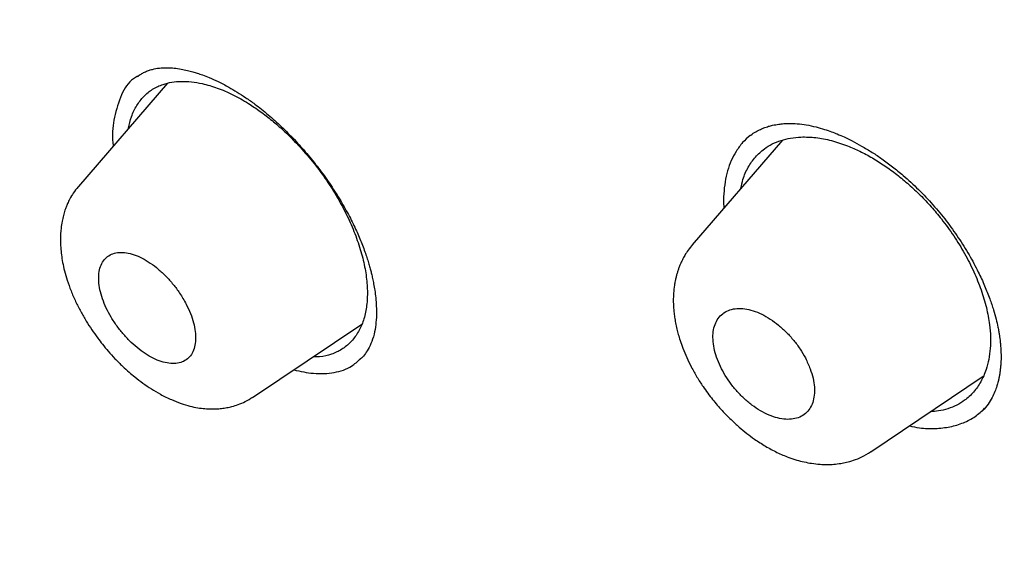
# Model space of a CAD drawing. Header units: millimetres. Extents: x 8 to 827, y 12 to 1643.
# Tile 36 of 134: x 690.12 to 703.79, y 611.17 to 618.48. Entities that reach past the tile are written whole.
import ezdxf

# ---------------------------------------------------------------- set-up
doc = ezdxf.new("R2010")
doc.units = ezdxf.units.MM

msp = doc.modelspace()

# ---------------------------------------------------------------- linework, layer by layer
at = {"color": 7, "linetype": 'Continuous', "lineweight": 30}
for p, q in [((692.168, 617.598), (690.932, 616.164)), ((700.71, 616.81), (699.456, 615.356)), ((690.929, 616.158), (690.933, 616.163)), ((699.458, 615.355), (699.462, 615.36)), ((693.351, 613.234), (694.867, 614.253)), ((701.935, 612.48), (703.496, 613.529)), ((693.355, 613.24), (693.349, 613.237)), ((703.489, 613.051), (703.47, 613.039))]:
    msp.add_line(p, q, dxfattribs=at)
for points, knots in [([(748.24, 569.38), (748.275, 569.411), (748.342, 569.47), (748.432, 569.553), (748.508, 569.624), (748.572, 569.685), (748.628, 569.741), (748.679, 569.792), (748.726, 569.839), (748.772, 569.886), (748.819, 569.934), (748.869, 569.987), (748.916, 570.038), (748.958, 570.083), (749, 570.129), (749.048, 570.182), (749.107, 570.249), (749.171, 570.323), (749.237, 570.401), (749.3, 570.477), (749.36, 570.55), (749.407, 570.609), (749.444, 570.656), (749.475, 570.696), (749.51, 570.741), (749.55, 570.794), (749.593, 570.852), (749.637, 570.911), (749.679, 570.968), (749.716, 571.02), (749.75, 571.069), (749.785, 571.118), (749.822, 571.172), (749.866, 571.237), (749.914, 571.308), (749.961, 571.38), (750.002, 571.443), (750.04, 571.502), (750.079, 571.563), (750.122, 571.634), (750.17, 571.712), (750.216, 571.789), (750.256, 571.858), (750.292, 571.92), (750.327, 571.981), (750.362, 572.044), (750.399, 572.11), (750.434, 572.175), (750.468, 572.239), (750.498, 572.296), (750.527, 572.352), (750.557, 572.41), (750.591, 572.476), (750.629, 572.553), (750.67, 572.636), (750.709, 572.718), (750.744, 572.791), (750.775, 572.86), (750.809, 572.932), (750.846, 573.016), (750.886, 573.107), (750.925, 573.198), (750.961, 573.283), (750.999, 573.376), (751.042, 573.482), (751.091, 573.606), (751.138, 573.729), (751.182, 573.848), (751.225, 573.968), (751.272, 574.101), (751.315, 574.231), (751.354, 574.35), (751.386, 574.449), (751.414, 574.539), (751.439, 574.621), (751.465, 574.709), (751.496, 574.813), (751.531, 574.938), (751.568, 575.071), (751.6, 575.192), (751.626, 575.295), (751.649, 575.384), (751.67, 575.472), (751.697, 575.585), (751.729, 575.722), (751.764, 575.881), (751.796, 576.034), (751.825, 576.18), (751.85, 576.307), (751.871, 576.419), (751.889, 576.519), (751.907, 576.623), (751.925, 576.73), (751.943, 576.845), (751.963, 576.975), (751.984, 577.116), (752.004, 577.259), (752.022, 577.393), (752.037, 577.516), (752.05, 577.626), (752.061, 577.723), (752.07, 577.8), (752.077, 577.868), (752.084, 577.939), (752.093, 578.028), (752.102, 578.131), (752.112, 578.243), (752.122, 578.356), (752.13, 578.465), (752.138, 578.57), (752.144, 578.668), (752.15, 578.76), (752.155, 578.843), (752.159, 578.915), (752.162, 578.976), (752.165, 579.032), (752.168, 579.092), (752.171, 579.166), (752.174, 579.254), (752.178, 579.352), (752.181, 579.455), (752.184, 579.561), (752.187, 579.674), (752.189, 579.792), (752.19, 579.912), (752.191, 580.024), (752.192, 580.116), (752.192, 580.188), (752.192, 580.242), (752.191, 580.294), (752.191, 580.353), (752.19, 580.425), (752.189, 580.511), (752.188, 580.607), (752.186, 580.706), (752.183, 580.805), (752.181, 580.904), (752.177, 581.014), (752.173, 581.135), (752.168, 581.263), (752.162, 581.377), (752.158, 581.472), (752.154, 581.542), (752.151, 581.593), (752.149, 581.636), (752.146, 581.688), (752.142, 581.751), (752.137, 581.826), (752.13, 581.936), (752.12, 582.076), (752.108, 582.239), (752.095, 582.394), (752.083, 582.538), (752.07, 582.673), (752.058, 582.801), (752.045, 582.925), (752.03, 583.069), (752.012, 583.236), (751.989, 583.431), (751.964, 583.637), (751.936, 583.853), (751.905, 584.078), (751.872, 584.306), (751.842, 584.503), (751.816, 584.665), (751.796, 584.792), (751.776, 584.909), (751.759, 585.013), (751.743, 585.103), (751.728, 585.189), (751.712, 585.28), (751.694, 585.384), (751.672, 585.501), (751.648, 585.632), (751.609, 585.838), (751.552, 586.122), (751.476, 586.49), (751.411, 586.785), (751.364, 586.996), (751.338, 587.109), (751.315, 587.208), (751.295, 587.292), (751.279, 587.362), (751.265, 587.418), (751.253, 587.47), (751.238, 587.531), (751.218, 587.612), (751.193, 587.715), (751.162, 587.84), (751.127, 587.978), (751.075, 588.181), (751.009, 588.435), (750.94, 588.69), (750.887, 588.882), (750.85, 589.015), (750.816, 589.136), (750.785, 589.245), (750.758, 589.339), (750.734, 589.42), (750.709, 589.508), (750.677, 589.615), (750.636, 589.755), (750.586, 589.921), (750.527, 590.113), (750.437, 590.404), (750.315, 590.787), (750.187, 591.177), (750.08, 591.492), (749.999, 591.731), (749.916, 591.971), (749.831, 592.21), (749.754, 592.426), (749.688, 592.61), (749.634, 592.756), (749.589, 592.878), (749.553, 592.977), (749.526, 593.049), (749.506, 593.103), (749.487, 593.154), (749.463, 593.217), (749.433, 593.297), (749.396, 593.395), (749.354, 593.505), (749.283, 593.69), (749.187, 593.94), (749.075, 594.224), (748.976, 594.474), (748.885, 594.699), (748.79, 594.933), (748.687, 595.183), (748.577, 595.449), (748.458, 595.73), (748.348, 595.988), (748.251, 596.215), (748.17, 596.402), (748.093, 596.578), (748.022, 596.739), (747.952, 596.896), (747.886, 597.045), (747.824, 597.182), (747.77, 597.303), (747.716, 597.423), (747.655, 597.558), (747.584, 597.712), (747.506, 597.882), (747.423, 598.062), (747.319, 598.286), (747.191, 598.558), (747.038, 598.881), (746.854, 599.265), (746.635, 599.715), (746.379, 600.235), (746.102, 600.785), (745.806, 601.366), (745.544, 601.869), (745.326, 602.284), (745.156, 602.603), (744.981, 602.929), (744.806, 603.253), (744.637, 603.563), (744.48, 603.849), (744.335, 604.11), (744.206, 604.343), (744.091, 604.548), (743.991, 604.725), (743.903, 604.88), (743.829, 605.011), (743.768, 605.118), (743.724, 605.196), (743.695, 605.247), (743.676, 605.279), (743.66, 605.308), (743.641, 605.34), (743.619, 605.378), (743.582, 605.443), (743.525, 605.542), (743.445, 605.68), (743.35, 605.845), (743.239, 606.036), (743.112, 606.252), (742.97, 606.495), (742.811, 606.764), (742.635, 607.06), (742.442, 607.381), (742.233, 607.727), (742.008, 608.097), (741.766, 608.491), (741.506, 608.91), (741.224, 609.359), (740.92, 609.841), (740.592, 610.353), (740.249, 610.883), (739.83, 611.524), (739.338, 612.266), (738.735, 613.158), (738.089, 614.096), (737.399, 615.079), (736.686, 616.076), (735.95, 617.085), (735.19, 618.105), (734.425, 619.114), (733.654, 620.11), (732.864, 621.112), (732.055, 622.12), (731.226, 623.132), (730.395, 624.128), (729.562, 625.108), (728.728, 626.072), (727.91, 627.001), (727.107, 627.896), (726.322, 628.757), (725.539, 629.603), (724.758, 630.434), (723.932, 631.299), (723.061, 632.197), (722.143, 633.126), (721.23, 634.035), (720.321, 634.923), (719.417, 635.792), (718.536, 636.625), (717.678, 637.422), (716.843, 638.186), (716.015, 638.932), (715.194, 639.661), (714.349, 640.399), (713.482, 641.144), (712.593, 641.894), (711.715, 642.623), (710.848, 643.331), (709.992, 644.018), (709.14, 644.691), (708.284, 645.355), (707.397, 646.03), (706.479, 646.717), (705.529, 647.414), (704.783, 647.95), (704.244, 648.332), (703.915, 648.563), (703.586, 648.793), (703.254, 649.022), (702.922, 649.251), (702.592, 649.476), (702.296, 649.676), (702.043, 649.846), (701.836, 649.985), (701.651, 650.108), (701.488, 650.216), (701.347, 650.309), (701.23, 650.386), (701.134, 650.449), (701.06, 650.498), (701.005, 650.534), (700.955, 650.566), (700.895, 650.605), (700.812, 650.659), (700.711, 650.725), (700.598, 650.798), (700.448, 650.895), (700.26, 651.016), (700.027, 651.165), (699.776, 651.325), (699.507, 651.495), (699.22, 651.674), (698.913, 651.865), (698.592, 652.063), (698.163, 652.325), (697.64, 652.64), (697.098, 652.961), (696.638, 653.23), (696.256, 653.45), (695.951, 653.623), (695.724, 653.752), (695.578, 653.834), (695.447, 653.907), (695.332, 653.971), (695.213, 654.037), (695.077, 654.112), (694.916, 654.201), (694.739, 654.298), (694.55, 654.401), (694.289, 654.542), (693.955, 654.72), (693.518, 654.951), (693.035, 655.201), (692.503, 655.471), (692.081, 655.682), (691.773, 655.833), (691.589, 655.922), (691.415, 656.006), (691.259, 656.081), (691.126, 656.145), (691.017, 656.197), (690.931, 656.237), (690.867, 656.267), (690.811, 656.294), (690.747, 656.324), (690.661, 656.364), (690.55, 656.415), (690.414, 656.479), (690.258, 656.55), (690.093, 656.626), (689.876, 656.724), (689.615, 656.841), (689.3, 656.98), (688.984, 657.117), (688.664, 657.254), (688.346, 657.387), (688.098, 657.49), (687.921, 657.562), (687.821, 657.602), (687.735, 657.637), (687.665, 657.665), (687.611, 657.687), (687.566, 657.705), (687.524, 657.722), (687.475, 657.741), (687.406, 657.769), (687.313, 657.805), (687.192, 657.852), (687.053, 657.906), (686.898, 657.966), (686.731, 658.03), (686.559, 658.095), (686.382, 658.161), (686.154, 658.245), (685.871, 658.347), (685.604, 658.442), (685.406, 658.51), (685.288, 658.551), (685.185, 658.586), (685.106, 658.613), (685.045, 658.634), (684.999, 658.649), (684.949, 658.666), (684.888, 658.687), (684.812, 658.712), (684.721, 658.742), (684.561, 658.794), (684.342, 658.864), (684.1, 658.94), (683.898, 659.003), (683.731, 659.053), (683.575, 659.1), (683.43, 659.143), (683.292, 659.183), (683.166, 659.219), (683.054, 659.251), (682.962, 659.277), (682.898, 659.295), (682.853, 659.307), (682.817, 659.317), (682.772, 659.329), (682.713, 659.345), (682.64, 659.365), (682.535, 659.393), (682.402, 659.428), (682.25, 659.468), (682.105, 659.505), (681.968, 659.539), (681.841, 659.571), (681.722, 659.6), (681.581, 659.634), (681.417, 659.672), (681.227, 659.715), (681.035, 659.758), (680.849, 659.798), (680.667, 659.836), (680.488, 659.873), (680.305, 659.909), (680.117, 659.945), (679.934, 659.978), (679.756, 660.01), (679.587, 660.039), (679.423, 660.066), (679.255, 660.093), (679.08, 660.12), (678.894, 660.147), (678.72, 660.171), (678.561, 660.192), (678.422, 660.21), (678.292, 660.225), (678.178, 660.239), (678.075, 660.25), (677.973, 660.261), (677.86, 660.273), (677.734, 660.285), (677.586, 660.299), (677.426, 660.313), (677.258, 660.326), (677.098, 660.338), (676.947, 660.347), (676.798, 660.356), (676.645, 660.364), (676.436, 660.373), (676.18, 660.382), (675.885, 660.388), (675.638, 660.389), (675.432, 660.388), (675.264, 660.385), (675.091, 660.381), (674.904, 660.375), (674.72, 660.367), (674.548, 660.358), (674.402, 660.349), (674.272, 660.34), (674.159, 660.331), (674.071, 660.324), (674.003, 660.318), (673.946, 660.312), (673.883, 660.307), (673.811, 660.3), (673.729, 660.291), (673.636, 660.281), (673.533, 660.269), (673.42, 660.256), (673.308, 660.241), (673.201, 660.227), (673.103, 660.213), (673.01, 660.199), (672.924, 660.186), (672.846, 660.174), (672.774, 660.162), (672.702, 660.15), (672.624, 660.136), (672.535, 660.12), (672.437, 660.102), (672.337, 660.083), (672.241, 660.064), (672.154, 660.046), (672.075, 660.029), (672.003, 660.013), (671.924, 659.995), (671.833, 659.974), (671.727, 659.949), (671.62, 659.923), (671.518, 659.897), (671.426, 659.873), (671.339, 659.849), (671.246, 659.824), (671.143, 659.794), (671.036, 659.763), (670.934, 659.732), (670.842, 659.703), (670.753, 659.675), (670.653, 659.642), (670.543, 659.605), (670.431, 659.566), (670.327, 659.529), (670.227, 659.492), (670.125, 659.454), (670.016, 659.412), (669.914, 659.371), (669.825, 659.335), (669.754, 659.305), (669.687, 659.277), (669.615, 659.246), (669.54, 659.213), (669.464, 659.179), (669.394, 659.147), (669.33, 659.117), (669.273, 659.091), (669.221, 659.066), (669.169, 659.041), (669.112, 659.013), (669.047, 658.981), (668.975, 658.945), (668.91, 658.911), (668.854, 658.883), (668.812, 658.861), (668.778, 658.842), (668.746, 658.825), (668.709, 658.805), (668.663, 658.78), (668.605, 658.748), (668.541, 658.713), (668.478, 658.677), (668.421, 658.644), (668.37, 658.615), (668.324, 658.587), (668.277, 658.559), (668.225, 658.528), (668.167, 658.493), (668.103, 658.453), (668.036, 658.411), (667.971, 658.369), (667.911, 658.33), (667.858, 658.295), (667.805, 658.26), (667.747, 658.221), (667.681, 658.176), (667.611, 658.128), (667.54, 658.077), (667.472, 658.029), (667.407, 657.981), (667.341, 657.933), (667.274, 657.882), (667.206, 657.83), (667.145, 657.782), (667.091, 657.74), (667.047, 657.705), (667.012, 657.677), (666.979, 657.65), (666.94, 657.618), (666.892, 657.578), (666.835, 657.531), (666.771, 657.476), (666.698, 657.414), (666.618, 657.343), (666.562, 657.293), (666.533, 657.266)], [0, 0, 0, 0, 0.001644, 0.003103, 0.004378, 0.005477, 0.006468, 0.007363, 0.008161, 0.008882, 0.009699, 0.010611, 0.011498, 0.012241, 0.012841, 0.013757, 0.014848, 0.016085, 0.017298, 0.018516, 0.019659, 0.020704, 0.021236, 0.021829, 0.022522, 0.023314, 0.024205, 0.025136, 0.025961, 0.026737, 0.027404, 0.028117, 0.028902, 0.02976, 0.03092, 0.031958, 0.032848, 0.033605, 0.034447, 0.035438, 0.036574, 0.03767, 0.038617, 0.039416, 0.040195, 0.041122, 0.041955, 0.042866, 0.04372, 0.044483, 0.045154, 0.045907, 0.046765, 0.047771, 0.048917, 0.049997, 0.050927, 0.051709, 0.052625, 0.053691, 0.054893, 0.056052, 0.057105, 0.058054, 0.059494, 0.061028, 0.062595, 0.063958, 0.065344, 0.066913, 0.068699, 0.069932, 0.071117, 0.072163, 0.073068, 0.073944, 0.075209, 0.076662, 0.078249, 0.079712, 0.080753, 0.081727, 0.082702, 0.083683, 0.085478, 0.087244, 0.088909, 0.090472, 0.091985, 0.093016, 0.094082, 0.095179, 0.096307, 0.097484, 0.09881, 0.100394, 0.101893, 0.103278, 0.104548, 0.105683, 0.106664, 0.10749, 0.108043, 0.108733, 0.109643, 0.110743, 0.111872, 0.113004, 0.114141, 0.115138, 0.116137, 0.117064, 0.117881, 0.118587, 0.119183, 0.119675, 0.120229, 0.120958, 0.121839, 0.122815, 0.123817, 0.124845, 0.125899, 0.127073, 0.128268, 0.129351, 0.130275, 0.130888, 0.131404, 0.131839, 0.13237, 0.133054, 0.133884, 0.134824, 0.135763, 0.136691, 0.137611, 0.13852, 0.139778, 0.141002, 0.142068, 0.142946, 0.143637, 0.143987, 0.144356, 0.144831, 0.145411, 0.146098, 0.146889, 0.148434, 0.149933, 0.151335, 0.152638, 0.153842, 0.154978, 0.156084, 0.157161, 0.15883, 0.16055, 0.162349, 0.164289, 0.166263, 0.168283, 0.170255, 0.171396, 0.172518, 0.173545, 0.174434, 0.1752, 0.175874, 0.176647, 0.177537, 0.178544, 0.179668, 0.180875, 0.18381, 0.186911, 0.190178, 0.191242, 0.192185, 0.193007, 0.193708, 0.194287, 0.194745, 0.1951, 0.19559, 0.196262, 0.197117, 0.198154, 0.199347, 0.200529, 0.203168, 0.205597, 0.206756, 0.207852, 0.208841, 0.209717, 0.210479, 0.211128, 0.211687, 0.212604, 0.21373, 0.215064, 0.216607, 0.218357, 0.222056, 0.225753, 0.227633, 0.229512, 0.23139, 0.233267, 0.235127, 0.236437, 0.237566, 0.238514, 0.239282, 0.23987, 0.240182, 0.240543, 0.241034, 0.241655, 0.242405, 0.243284, 0.244212, 0.246686, 0.249046, 0.25074, 0.252411, 0.254188, 0.256082, 0.258093, 0.26022, 0.262465, 0.263905, 0.265341, 0.266662, 0.267862, 0.268941, 0.270172, 0.271196, 0.272013, 0.272865, 0.273866, 0.275017, 0.276297, 0.277629, 0.279008, 0.281269, 0.283645, 0.286135, 0.289713, 0.293497, 0.297487, 0.301683, 0.306084, 0.308321, 0.310607, 0.312943, 0.315305, 0.31752, 0.319553, 0.321404, 0.323074, 0.324493, 0.325747, 0.326838, 0.327764, 0.328527, 0.329103, 0.32941, 0.329598, 0.329788, 0.330018, 0.330287, 0.330596, 0.331391, 0.332368, 0.333527, 0.334869, 0.336392, 0.338098, 0.339985, 0.342055, 0.344307, 0.346741, 0.349308, 0.352051, 0.354969, 0.358063, 0.361436, 0.364995, 0.368722, 0.372463, 0.378308, 0.38411, 0.390961, 0.397751, 0.404481, 0.411623, 0.418696, 0.425698, 0.432631, 0.439494, 0.446696, 0.453819, 0.460864, 0.467831, 0.474719, 0.481528, 0.487875, 0.494152, 0.500358, 0.506494, 0.512559, 0.519677, 0.526714, 0.533668, 0.540541, 0.547332, 0.554042, 0.560294, 0.566473, 0.572581, 0.578617, 0.584581, 0.591152, 0.597634, 0.604026, 0.610327, 0.616538, 0.622676, 0.628878, 0.635172, 0.641972, 0.648877, 0.655887, 0.658271, 0.660667, 0.663075, 0.665495, 0.667927, 0.670371, 0.672745, 0.674429, 0.67595, 0.67731, 0.678508, 0.679545, 0.680405, 0.681109, 0.681658, 0.68205, 0.682319, 0.682761, 0.683377, 0.684146, 0.684988, 0.685895, 0.687451, 0.689169, 0.691047, 0.693026, 0.695158, 0.697441, 0.699874, 0.702334, 0.707046, 0.711597, 0.714542, 0.717415, 0.720215, 0.721446, 0.722556, 0.723543, 0.724408, 0.725182, 0.726266, 0.727494, 0.728865, 0.730329, 0.731824, 0.734852, 0.738001, 0.741919, 0.746039, 0.750362, 0.751803, 0.753265, 0.754671, 0.7559, 0.75695, 0.757821, 0.758479, 0.758977, 0.759335, 0.759813, 0.760491, 0.76137, 0.76245, 0.76373, 0.765074, 0.766392, 0.76891, 0.771331, 0.773964, 0.776525, 0.779094, 0.781673, 0.782582, 0.783416, 0.78412, 0.784695, 0.785139, 0.785452, 0.785777, 0.786179, 0.786657, 0.787484, 0.788471, 0.789618, 0.790924, 0.792315, 0.793743, 0.795208, 0.79671, 0.799445, 0.802294, 0.803423, 0.804429, 0.805294, 0.806018, 0.806456, 0.806819, 0.807208, 0.807725, 0.808368, 0.80914, 0.81003, 0.81246, 0.814726, 0.816244, 0.817679, 0.81903, 0.820297, 0.821455, 0.822605, 0.823582, 0.824384, 0.825013, 0.825273, 0.825551, 0.825949, 0.826467, 0.827105, 0.827863, 0.829233, 0.830599, 0.831885, 0.833092, 0.83422, 0.83527, 0.836282, 0.837997, 0.839664, 0.841378, 0.84317, 0.844693, 0.846322, 0.848044, 0.849704, 0.851461, 0.853083, 0.854627, 0.856127, 0.857652, 0.859292, 0.861041, 0.862862, 0.864186, 0.865538, 0.866788, 0.867876, 0.868801, 0.869719, 0.870796, 0.872031, 0.873339, 0.875035, 0.876665, 0.87822, 0.879681, 0.881074, 0.882564, 0.884182, 0.887232, 0.890161, 0.892979, 0.894654, 0.896351, 0.898081, 0.899909, 0.902064, 0.903719, 0.905225, 0.906578, 0.907755, 0.908744, 0.909333, 0.909886, 0.910537, 0.911293, 0.912159, 0.913131, 0.914222, 0.915432, 0.91671, 0.917805, 0.918852, 0.919851, 0.920779, 0.921625, 0.92239, 0.923111, 0.923948, 0.924917, 0.926018, 0.927151, 0.928198, 0.929159, 0.930034, 0.930822, 0.931538, 0.932678, 0.933857, 0.935076, 0.936276, 0.937278, 0.938201, 0.939231, 0.940408, 0.941718, 0.942908, 0.943929, 0.94488, 0.946018, 0.947378, 0.948725, 0.949948, 0.951064, 0.952253, 0.953565, 0.954954, 0.955926, 0.956773, 0.957521, 0.958377, 0.95938, 0.960273, 0.961159, 0.961955, 0.962659, 0.963272, 0.96388, 0.964592, 0.965411, 0.966335, 0.967273, 0.967903, 0.968435, 0.96887, 0.969228, 0.969655, 0.97027, 0.971016, 0.971884, 0.97272, 0.973468, 0.974129, 0.974703, 0.975296, 0.975976, 0.976747, 0.97761, 0.97852, 0.979437, 0.98024, 0.98093, 0.981609, 0.982401, 0.983307, 0.98432, 0.985295, 0.98628, 0.987152, 0.988023, 0.989078, 0.990032, 0.990937, 0.991719, 0.99238, 0.99282, 0.993259, 0.99383, 0.994537, 0.99538, 0.996339, 0.997429, 0.998649, 1, 1, 1, 1]), ([(653.294, 626.552), (653.216, 626.898), (653.035, 627.705), (652.815, 628.932), (652.623, 630.237), (652.489, 631.506), (652.411, 632.712), (652.387, 633.856), (652.413, 634.938), (652.49, 635.98), (652.616, 636.982), (652.795, 637.96), (653.029, 638.908), (653.322, 639.821), (653.67, 640.683), (654.073, 641.495), (654.53, 642.256), (655.032, 642.951), (655.573, 643.581), (656.148, 644.147), (656.769, 644.662), (657.436, 645.125), (658.159, 645.542), (658.94, 645.911), (659.78, 646.226), (660.668, 646.482), (661.603, 646.679), (662.584, 646.815), (663.589, 646.89), (664.612, 646.907), (665.648, 646.87), (666.718, 646.778), (667.822, 646.631), (668.978, 646.427), (670.185, 646.162), (671.446, 645.831), (672.74, 645.441), (674.068, 644.989), (675.428, 644.478), (676.787, 643.92), (678.139, 643.322), (679.479, 642.688), (680.832, 642.007), (682.201, 641.277), (683.613, 640.483), (685.069, 639.621), (686.568, 638.69), (688.077, 637.709), (689.595, 636.677), (691.122, 635.596), (692.623, 634.492), (694.093, 633.372), (695.529, 632.239), (696.959, 631.073), (698.385, 629.873), (699.839, 628.61), (701.318, 627.284), (702.82, 625.893), (704.309, 624.471), (705.784, 623.018), (707.245, 621.533), (708.662, 620.05), (710.032, 618.574), (711.352, 617.112), (712.647, 615.636), (713.918, 614.144), (715.194, 612.604), (716.469, 611.017), (717.74, 609.385), (718.979, 607.743), (720.184, 606.091), (721.357, 604.43), (722.475, 602.793), (723.536, 601.186), (724.538, 599.616), (725.502, 598.05), (726.427, 596.49), (727.33, 594.905), (728.208, 593.3), (729.056, 591.676), (729.856, 590.066), (730.61, 588.469), (731.318, 586.883), (731.967, 585.34), (732.556, 583.846), (733.087, 582.404), (733.569, 580.988), (734.007, 579.594), (734.257, 578.688), (734.383, 578.234)], [0, 0, 0, 0, 0.008876, 0.020682, 0.032495, 0.044332, 0.056199, 0.06737, 0.078531, 0.089696, 0.100881, 0.1121, 0.123869, 0.135635, 0.147414, 0.159222, 0.171078, 0.182971, 0.194162, 0.205338, 0.216513, 0.227699, 0.238911, 0.250665, 0.262425, 0.274207, 0.286025, 0.297894, 0.309779, 0.320951, 0.332111, 0.343271, 0.354444, 0.365643, 0.377392, 0.389159, 0.400959, 0.412806, 0.424715, 0.436643, 0.447835, 0.45899, 0.470121, 0.48124, 0.492361, 0.504223, 0.51607, 0.527917, 0.53978, 0.551673, 0.563571, 0.574736, 0.585863, 0.596966, 0.608055, 0.619144, 0.631032, 0.642894, 0.654744, 0.666597, 0.678468, 0.690376, 0.701568, 0.712718, 0.723839, 0.734944, 0.746044, 0.757899, 0.76973, 0.781551, 0.793379, 0.805229, 0.817143, 0.828357, 0.839535, 0.850692, 0.861841, 0.872996, 0.884798, 0.896581, 0.908363, 0.92016, 0.93199, 0.943921, 0.955168, 0.966383, 0.977584, 0.988784, 1, 1, 1, 1]), ([(684.195, 643.093), (684.804, 642.736), (686.021, 642.021), (687.869, 640.853), (689.729, 639.619), (691.599, 638.315), (693.475, 636.945), (695.355, 635.51), (697.338, 633.931), (699.421, 632.197), (701.597, 630.301), (703.757, 628.333), (705.894, 626.299), (708.004, 624.205), (709.982, 622.158), (711.83, 620.171), (713.549, 618.257), (715.234, 616.312), (716.881, 614.342), (718.487, 612.349), (720.049, 610.337), (721.564, 608.311), (723.03, 606.274), (724.444, 604.229), (725.803, 602.182), (727.105, 600.135), (728.348, 598.092), (729.528, 596.057), (730.706, 593.922), (731.864, 591.693), (732.987, 589.38), (734.014, 587.101), (734.943, 584.86), (735.771, 582.664), (736.461, 580.62), (737.028, 578.725), (737.486, 576.975), (737.864, 575.272), (738.163, 573.62), (738.381, 572.023), (738.518, 570.481), (738.575, 568.999), (738.551, 567.579), (738.446, 566.224), (738.26, 564.937), (737.992, 563.72), (737.644, 562.577), (737.216, 561.508), (736.681, 560.46), (736.025, 559.451), (735.233, 558.5), (734.339, 557.66), (733.344, 556.936), (732.258, 556.32), (731.453, 556.009), (731.051, 555.854)], [0, 0, 0, 0, 0.017859, 0.035717, 0.053574, 0.07143, 0.089287, 0.107143, 0.125, 0.145832, 0.166666, 0.1875, 0.208333, 0.229166, 0.249999, 0.267856, 0.285713, 0.303571, 0.321429, 0.339287, 0.357144, 0.375001, 0.392858, 0.410715, 0.428572, 0.446429, 0.464286, 0.482143, 0.500002, 0.520835, 0.541668, 0.562501, 0.583334, 0.604167, 0.624999, 0.642856, 0.660713, 0.678571, 0.696428, 0.714286, 0.732144, 0.750003, 0.76786, 0.785718, 0.803575, 0.821433, 0.839289, 0.857146, 0.875003, 0.895835, 0.916668, 0.9375, 0.958333, 0.979167, 1, 1, 1, 1]), ([(711.416, 558.896), (711.658, 558.791), (712.303, 558.512), (713.297, 558.121), (714.398, 557.714), (715.447, 557.358), (716.478, 557.038), (717.49, 556.755), (718.484, 556.508), (719.491, 556.292), (720.506, 556.11), (721.525, 555.968), (722.514, 555.872), (723.474, 555.821), (724.404, 555.816), (725.305, 555.855), (726.153, 555.938), (726.949, 556.06), (727.692, 556.215), (728.407, 556.409), (729.093, 556.64), (729.75, 556.908), (730.396, 557.222), (731.028, 557.585), (731.639, 558.002), (732.214, 558.462), (732.751, 558.965), (733.251, 559.51), (733.715, 560.098), (734.13, 560.712), (734.498, 561.345), (734.821, 561.992), (735.109, 562.67), (735.362, 563.379), (735.581, 564.12), (735.77, 564.914), (735.926, 565.763), (736.045, 566.671), (736.123, 567.614), (736.16, 568.59), (736.156, 569.602), (736.11, 570.649), (736.026, 571.699), (735.907, 572.746), (735.758, 573.784), (735.574, 574.842), (735.356, 575.922), (735.103, 577.023), (734.808, 578.177), (734.467, 579.385), (734.076, 580.648), (733.646, 581.933), (733.175, 583.239), (732.665, 584.568), (732.115, 585.917), (731.545, 587.245), (730.96, 588.545), (730.363, 589.813), (729.738, 591.089), (729.083, 592.371), (728.4, 593.661), (727.699, 594.938), (726.981, 596.202), (726.249, 597.45), (725.493, 598.703), (724.711, 599.96), (723.904, 601.221), (723.072, 602.486), (722.218, 603.75), (721.332, 605.031), (720.414, 606.323), (719.463, 607.628), (718.492, 608.927), (717.501, 610.219), (716.49, 611.505), (715.476, 612.764), (714.46, 613.995), (713.443, 615.198), (712.411, 616.393), (711.362, 617.579), (710.297, 618.756), (709.216, 619.925), (708.124, 621.079), (707.007, 622.233), (705.869, 623.384), (704.706, 624.532), (703.535, 625.66), (702.357, 626.767), (701.171, 627.855), (699.997, 628.904), (698.837, 629.916), (697.692, 630.89), (696.542, 631.843), (695.389, 632.774), (694.231, 633.685), (693.07, 634.574), (691.908, 635.439), (690.731, 636.291), (689.543, 637.127), (688.343, 637.944), (687.15, 638.729), (685.965, 639.482), (684.785, 640.206), (684.005, 640.662), (683.615, 640.89)], [0, 0, 0, 0, 0.00639, 0.016989, 0.026671, 0.036337, 0.045995, 0.055652, 0.065316, 0.074994, 0.085633, 0.096237, 0.106817, 0.117382, 0.127943, 0.138508, 0.149126, 0.158849, 0.168552, 0.178245, 0.187933, 0.197625, 0.207329, 0.217878, 0.228413, 0.238945, 0.249483, 0.260038, 0.270621, 0.28129, 0.291053, 0.300782, 0.310486, 0.320172, 0.329851, 0.339529, 0.350051, 0.360563, 0.371077, 0.381602, 0.392152, 0.402737, 0.413392, 0.423138, 0.432854, 0.442549, 0.452233, 0.461915, 0.471604, 0.482129, 0.492651, 0.503183, 0.513736, 0.524323, 0.534955, 0.545599, 0.555315, 0.565002, 0.574668, 0.584322, 0.593972, 0.603629, 0.612857, 0.622086, 0.631321, 0.640571, 0.649843, 0.659144, 0.668482, 0.677756, 0.687433, 0.697091, 0.706738, 0.716382, 0.726031, 0.735693, 0.744913, 0.75414, 0.763381, 0.772642, 0.78193, 0.791251, 0.800613, 0.809891, 0.819571, 0.829235, 0.838889, 0.848542, 0.858201, 0.867874, 0.877085, 0.8863, 0.895527, 0.904771, 0.91404, 0.923339, 0.932676, 0.941978, 0.951683, 0.961365, 0.97103, 0.980686, 0.99034, 1, 1, 1, 1]), ([(691.755, 617.694), (691.77, 617.705), (691.798, 617.725), (691.845, 617.751), (691.903, 617.775), (691.972, 617.796), (692.057, 617.811), (692.157, 617.816), (692.259, 617.81), (692.354, 617.797), (692.442, 617.778), (692.517, 617.759), (692.585, 617.738), (692.661, 617.712), (692.757, 617.674), (692.88, 617.619), (693.009, 617.552), (693.138, 617.476), (693.258, 617.398), (693.404, 617.295), (693.57, 617.163), (693.754, 616.997), (693.933, 616.817), (694.105, 616.625), (694.268, 616.422), (694.421, 616.21), (694.56, 615.994), (694.682, 615.78), (694.781, 615.58), (694.849, 615.423), (694.895, 615.304), (694.925, 615.22), (694.95, 615.142), (694.971, 615.072), (694.988, 615.01), (695.004, 614.949), (695.018, 614.884), (695.034, 614.807), (695.049, 614.717), (695.063, 614.613), (695.071, 614.497), (695.073, 614.372), (695.063, 614.24), (695.04, 614.106), (695.011, 614.025), (694.995, 613.983)], [0, 0, 0, 0, 0.0254479, 0.0464392, 0.0632725, 0.0798459, 0.1079461, 0.1363547, 0.1603276, 0.1825154, 0.2019979, 0.217814, 0.2299295, 0.2441884, 0.2628714, 0.2860319, 0.3136909, 0.3346462, 0.3572881, 0.3802005, 0.414797, 0.449601, 0.4844983, 0.5195121, 0.5546449, 0.589887, 0.6252267, 0.6601354, 0.6920494, 0.7206502, 0.7354992, 0.7492584, 0.76193, 0.7735154, 0.7840151, 0.7934322, 0.8045977, 0.8178703, 0.8343917, 0.8541349, 0.8770665, 0.9031485, 0.9323437, 0.9646262, 1, 1, 1, 1]), ([(691.754, 617.695), (691.735, 617.685), (691.635, 617.629), (691.516, 617.442), (691.46, 617.233), (691.432, 617.126)], [0, 0, 0, 0, 0.105309, 0.541595, 1, 1, 1, 1]), ([(691.629, 616.973), (691.641, 617.028), (691.666, 617.144), (691.74, 617.292), (691.837, 617.421), (691.96, 617.52), (692.093, 617.583), (692.228, 617.616), (692.36, 617.628), (692.502, 617.621), (692.668, 617.593), (692.86, 617.537), (693.076, 617.444), (693.277, 617.332), (693.46, 617.209), (693.622, 617.083), (693.782, 616.943), (693.954, 616.776), (694.134, 616.576), (694.316, 616.344), (694.478, 616.102), (694.619, 615.854), (694.738, 615.603), (694.831, 615.353), (694.899, 615.109), (694.939, 614.877), (694.95, 614.66), (694.933, 614.461), (694.888, 614.282), (694.814, 614.128), (694.716, 613.999), (694.594, 613.899), (694.448, 613.832), (694.314, 613.798), (694.222, 613.799), (694.192, 613.8)], [0, 0, 0, 0, 0.029674, 0.062859, 0.096077, 0.128788, 0.161547, 0.186129, 0.210617, 0.235254, 0.26028, 0.293148, 0.326162, 0.358947, 0.383431, 0.408296, 0.432994, 0.457665, 0.49061, 0.523637, 0.556384, 0.589139, 0.621866, 0.655133, 0.688295, 0.721019, 0.753861, 0.786565, 0.819288, 0.852584, 0.885759, 0.918468, 0.951269, 0.983985, 1, 1, 1, 1]), ([(691.432, 617.126), (691.414, 617.024), (691.393, 616.9), (691.412, 616.752), (691.416, 616.726)], [0, 0, 0, 0, 0.825084, 1, 1, 1, 1]), ([(700.254, 616.866), (700.276, 616.883), (700.319, 616.914), (700.385, 616.95), (700.449, 616.979), (700.511, 616.999), (700.566, 617.014), (700.615, 617.023), (700.667, 617.032), (700.731, 617.038), (700.815, 617.041), (700.918, 617.037), (701.041, 617.022), (701.168, 616.995), (701.286, 616.962), (701.384, 616.928), (701.475, 616.893), (701.571, 616.851), (701.684, 616.796), (701.815, 616.725), (701.953, 616.642), (702.096, 616.546), (702.239, 616.439), (702.41, 616.3), (702.6, 616.126), (702.801, 615.914), (702.987, 615.689), (703.154, 615.455), (703.303, 615.217), (703.424, 614.993), (703.518, 614.789), (703.587, 614.613), (703.639, 614.458), (703.676, 614.327), (703.699, 614.227), (703.713, 614.153), (703.722, 614.099), (703.73, 614.043), (703.737, 613.978), (703.743, 613.898), (703.746, 613.808), (703.744, 613.726), (703.738, 613.656), (703.732, 613.601), (703.725, 613.551), (703.716, 613.504), (703.704, 613.452), (703.686, 613.389), (703.659, 613.313), (703.62, 613.228), (703.565, 613.136), (703.515, 613.081), (703.489, 613.051)], [0, 0, 0, 0, 0.023634, 0.044423, 0.062352, 0.080838, 0.094712, 0.104636, 0.114344, 0.130309, 0.147208, 0.169396, 0.193544, 0.218465, 0.239393, 0.255805, 0.269277, 0.285056, 0.30356, 0.324796, 0.34877, 0.370842, 0.394812, 0.419578, 0.456517, 0.493203, 0.529581, 0.565695, 0.601544, 0.637093, 0.665289, 0.692048, 0.715477, 0.735576, 0.752385, 0.762397, 0.770746, 0.779019, 0.790094, 0.804026, 0.820807, 0.838523, 0.850171, 0.861196, 0.871599, 0.88138, 0.892028, 0.906318, 0.92429, 0.945918, 0.971166, 1, 1, 1, 1]), ([(700.259, 616.872), (700.223, 616.841), (700.151, 616.777), (700.095, 616.695), (700.067, 616.652)], [0, 0, 0, 0, 0.484694, 1, 1, 1, 1]), ([(700.132, 616.14), (700.141, 616.181), (700.163, 616.288), (700.23, 616.434), (700.329, 616.578), (700.445, 616.683), (700.566, 616.758), (700.688, 616.808), (700.822, 616.84), (700.982, 616.856), (701.171, 616.848), (701.388, 616.809), (701.538, 616.756), (701.613, 616.729)], [0, 0, 0, 0, 0.066635, 0.171343, 0.274377, 0.37744, 0.455271, 0.532537, 0.609963, 0.68827, 0.793459, 0.896765, 1, 1, 1, 1]), ([(701.613, 616.729), (701.67, 616.705), (701.785, 616.657), (701.958, 616.563), (702.13, 616.455), (702.3, 616.331), (702.465, 616.194), (702.625, 616.045), (702.776, 615.885), (702.933, 615.697), (703.092, 615.48), (703.243, 615.233), (703.37, 614.981), (703.472, 614.729), (703.546, 614.482), (703.586, 614.264), (703.601, 614.076), (703.597, 613.914), (703.577, 613.762), (703.536, 613.605), (703.468, 613.45), (703.368, 613.307), (703.253, 613.201), (703.132, 613.126), (703.009, 613.077), (702.887, 613.046), (702.801, 613.039), (702.763, 613.036)], [0, 0, 0, 0, 0.03593, 0.072055, 0.108144, 0.143993, 0.180354, 0.216235, 0.252008, 0.288047, 0.335833, 0.38357, 0.432122, 0.480413, 0.528147, 0.576153, 0.611891, 0.647588, 0.68359, 0.720233, 0.768129, 0.816406, 0.864155, 0.900171, 0.935949, 0.971827, 1, 1, 1, 1]), ([(700.067, 616.652), (700.043, 616.61), (699.996, 616.527), (699.945, 616.384), (699.91, 616.23), (699.893, 616.063), (699.889, 615.941), (699.895, 615.872), (699.895, 615.866)], [0, 0, 0, 0, 0.1966313, 0.3913743, 0.5858551, 0.7817057, 0.9796806, 1, 1, 1, 1]), ([(690.928, 616.159), (690.905, 616.131), (690.863, 616.079), (690.816, 615.999), (690.784, 615.933), (690.761, 615.88), (690.742, 615.825), (690.722, 615.759), (690.704, 615.677), (690.687, 615.568), (690.681, 615.446), (690.685, 615.321), (690.696, 615.214), (690.713, 615.107), (690.739, 614.989), (690.777, 614.858), (690.828, 614.715), (690.891, 614.57), (690.962, 614.43), (691.038, 614.299), (691.117, 614.176), (691.193, 614.069), (691.269, 613.97), (691.349, 613.874), (691.441, 613.771), (691.54, 613.673), (691.632, 613.589), (691.726, 613.511), (691.828, 613.433), (691.948, 613.352), (692.08, 613.274), (692.218, 613.206), (692.354, 613.152), (692.476, 613.115), (692.587, 613.092), (692.686, 613.079), (692.771, 613.075), (692.849, 613.076), (692.921, 613.082), (692.993, 613.093), (693.071, 613.111), (693.157, 613.137), (693.256, 613.179), (693.32, 613.219), (693.355, 613.24)], [0, 0, 0, 0, 0.025606, 0.046572, 0.062922, 0.074757, 0.085152, 0.102388, 0.120947, 0.143108, 0.177359, 0.202635, 0.224936, 0.247361, 0.272533, 0.300666, 0.331701, 0.362995, 0.392792, 0.421093, 0.447899, 0.47402, 0.494199, 0.517328, 0.543518, 0.571192, 0.594693, 0.613715, 0.641203, 0.669612, 0.699915, 0.734676, 0.765444, 0.793516, 0.818031, 0.840065, 0.860355, 0.876237, 0.892657, 0.910045, 0.926183, 0.946584, 0.971221, 1, 1, 1, 1]), ([(699.462, 615.36), (699.441, 615.334), (699.402, 615.287), (699.356, 615.214), (699.32, 615.147), (699.293, 615.089), (699.272, 615.038), (699.257, 614.993), (699.243, 614.949), (699.231, 614.903), (699.219, 614.851), (699.206, 614.779), (699.196, 614.688), (699.193, 614.587), (699.195, 614.499), (699.202, 614.422), (699.211, 614.348), (699.224, 614.269), (699.242, 614.189), (699.263, 614.107), (699.29, 614.019), (699.328, 613.912), (699.379, 613.789), (699.445, 613.655), (699.52, 613.52), (699.617, 613.368), (699.733, 613.211), (699.865, 613.058), (699.99, 612.931), (700.105, 612.826), (700.214, 612.736), (700.335, 612.646), (700.475, 612.556), (700.633, 612.47), (700.779, 612.408), (700.905, 612.367), (701.011, 612.339), (701.119, 612.319), (701.224, 612.307), (701.327, 612.303), (701.423, 612.307), (701.514, 612.318), (701.605, 612.336), (701.704, 612.364), (701.819, 612.409), (701.893, 612.455), (701.934, 612.479)], [0, 0, 0, 0, 0.023035, 0.04256, 0.058542, 0.073862, 0.084767, 0.09512, 0.105124, 0.115352, 0.127135, 0.140517, 0.164405, 0.187066, 0.205486, 0.220354, 0.235737, 0.25201, 0.269924, 0.285653, 0.303091, 0.32598, 0.354335, 0.382144, 0.412921, 0.442431, 0.483223, 0.520111, 0.55304, 0.581906, 0.607658, 0.63357, 0.668806, 0.704893, 0.741215, 0.76604, 0.788449, 0.811093, 0.836865, 0.857179, 0.878659, 0.900304, 0.918015, 0.940503, 0.967869, 1, 1, 1, 1]), ([(692.429, 614.532), (692.4, 614.584), (692.347, 614.678), (692.25, 614.807), (692.15, 614.919), (692.043, 615.019), (691.931, 615.105), (691.817, 615.172), (691.704, 615.221), (691.597, 615.248), (691.497, 615.253), (691.409, 615.235), (691.335, 615.196), (691.277, 615.135), (691.236, 615.056), (691.215, 614.96), (691.212, 614.851), (691.229, 614.732), (691.265, 614.606), (691.317, 614.477), (691.385, 614.349), (691.468, 614.224), (691.561, 614.106), (691.664, 613.998), (691.774, 613.903), (691.887, 613.824), (692.001, 613.763), (692.111, 613.723), (692.216, 613.704), (692.312, 613.707), (692.395, 613.733), (692.464, 613.781), (692.515, 613.848), (692.549, 613.934), (692.563, 614.035), (692.558, 614.149), (692.534, 614.272), (692.492, 614.401), (692.45, 614.488), (692.429, 614.532)], [0, 0, 0, 0, 0.032029, 0.058413, 0.084796, 0.11129, 0.137784, 0.164547, 0.19131, 0.218382, 0.245455, 0.272738, 0.300022, 0.32732, 0.354619, 0.381736, 0.408853, 0.435674, 0.462494, 0.489034, 0.515572, 0.541964, 0.568354, 0.594794, 0.621233, 0.647901, 0.674569, 0.701548, 0.728529, 0.755763, 0.782998, 0.810315, 0.837633, 0.864824, 0.892015, 0.919007, 0.945997, 0.972999, 1, 1, 1, 1]), ([(701.095, 613.632), (701.074, 613.683), (701.036, 613.776), (700.956, 613.909), (700.868, 614.029), (700.767, 614.141), (700.657, 614.241), (700.541, 614.326), (700.42, 614.395), (700.301, 614.443), (700.184, 614.47), (700.076, 614.474), (699.978, 614.456), (699.895, 614.415), (699.828, 614.353), (699.779, 614.273), (699.75, 614.178), (699.741, 614.069), (699.752, 613.951), (699.782, 613.826), (699.83, 613.699), (699.895, 613.571), (699.975, 613.447), (700.068, 613.33), (700.172, 613.222), (700.285, 613.128), (700.403, 613.048), (700.524, 612.988), (700.643, 612.947), (700.756, 612.929), (700.861, 612.933), (700.954, 612.96), (701.031, 613.009), (701.091, 613.078), (701.133, 613.164), (701.154, 613.265), (701.156, 613.379), (701.138, 613.502), (701.109, 613.589), (701.095, 613.632)], [0, 0, 0, 0, 0.031091, 0.057186, 0.08328, 0.109566, 0.135853, 0.162585, 0.189318, 0.216556, 0.243797, 0.271367, 0.29894, 0.326517, 0.354094, 0.381358, 0.408621, 0.4354, 0.462177, 0.488508, 0.514837, 0.540941, 0.567043, 0.593238, 0.619432, 0.646008, 0.672584, 0.699671, 0.726761, 0.754257, 0.781756, 0.809369, 0.836984, 0.864372, 0.891761, 0.918813, 0.945863, 0.972933, 1, 1, 1, 1]), ([(694.995, 613.983), (694.979, 613.948), (694.946, 613.881), (694.891, 613.808), (694.855, 613.774), (694.838, 613.757)], [0, 0, 0, 0, 0.3498, 0.68283, 1, 1, 1, 1]), ([(693.922, 613.619), (694.015, 613.599), (694.217, 613.555), (694.488, 613.574), (694.71, 613.642), (694.808, 613.735), (694.845, 613.77)], [0, 0, 0, 0, 0.24729, 0.538906, 0.821331, 1, 1, 1, 1]), ([(702.472, 612.841), (702.519, 612.831), (702.643, 612.805), (702.833, 612.801), (703.038, 612.823), (703.225, 612.88), (703.388, 612.964), (703.475, 613.045), (703.517, 613.085)], [0, 0, 0, 0, 0.108064, 0.287087, 0.469387, 0.650609, 0.829456, 1, 1, 1, 1])]:
    msp.add_open_spline(points, degree=3, knots=knots, dxfattribs=at)

doc.saveas('drawing.dxf')
